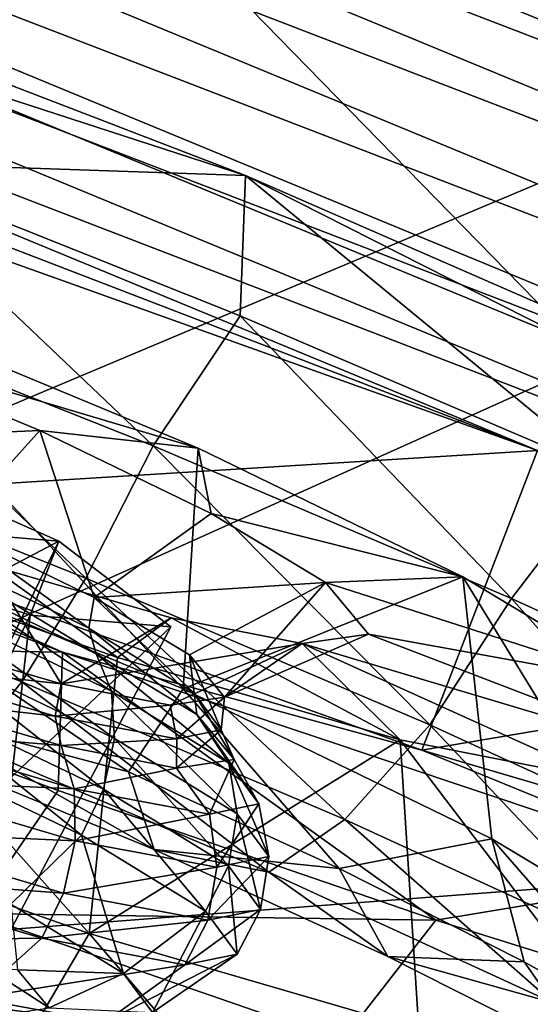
# Model space of a CAD drawing. Header units: metres. Extents: x -1651 to 0, y -1070 to 0.
# Tile 89 of 113: x -664.49 to -656.61, y -201.47 to -186.25. Entities that reach past the tile are written whole.
import ezdxf

# ---------------------------------------------------------------- set-up
doc = ezdxf.new("R2010")
doc.units = ezdxf.units.M

msp = doc.modelspace()

# ---------------------------------------------------------------- linework, layer by layer
at = {"layer": 'None'}
for points in [[(-746.191895, -180.653854, -377.175201), (-681.926086, -203.354218, -377.175201), (-663.104309, -158.303528, -29.990135)], [(-681.926086, -203.354218, -377.175201), (-625.027283, -177.743637, -60), (-663.104309, -158.303528, -29.990135)], [(-749.313782, -180.700699, -406), (-654.067932, -159.910782, -39.372334), (-688.147278, -202.117401, -406)], [(-654.067932, -159.910782, -39.372334), (-624.297058, -175.225555, -63), (-688.147278, -202.117401, -406)], [(-688.147278, -202.117401, -406), (-624.297058, -175.225555, -63), (-580.215271, -193.827225, -62.999996)], [(-681.926086, -203.354218, -377.175201), (-618.63623, -228.648346, -377.175201), (-625.027283, -177.743637, -60)], [(-580.215271, -193.827225, -62.999996), (-639.965881, -220.892624, -406), (-688.147278, -202.117401, -406)]]:
    msp.add_3dface(points, dxfattribs=at)
at = {"layer": 'None012349'}
for points in [[(-691.21167, -174.437103, -239.815216), (-638.090393, -196.404358, -251.1492), (-693.831909, -174.919571, -251.161026)], [(-684.747253, -175.663528, -230.195801), (-639.713196, -194.286453, -239.804291), (-691.21167, -174.437103, -239.815216)], [(-639.713196, -194.286453, -239.804291), (-638.090393, -196.404358, -251.1492), (-691.21167, -174.437103, -239.815216)], [(-638.090393, -196.404358, -251.1492), (-640.710693, -196.886826, -262.495026), (-693.831909, -174.919571, -251.161026)], [(-693.831909, -174.919571, -251.161026), (-640.710693, -196.886826, -262.495026), (-692.209106, -177.037476, -262.50592)], [(-675.422791, -178.412109, -223.767242), (-645.332031, -190.85556, -230.187439), (-684.747253, -175.663528, -230.195801)], [(-645.332031, -190.85556, -230.187439), (-639.713196, -194.286453, -239.804291), (-684.747253, -175.663528, -230.195801)], [(-640.710693, -196.886826, -262.495026), (-647.17511, -195.660416, -272.114441), (-692.209106, -177.037476, -262.50592)], [(-692.209106, -177.037476, -262.50592), (-647.17511, -195.660416, -272.114441), (-686.590332, -180.468384, -272.122772)], [(-664.657898, -182.26442, -221.508255), (-654.091431, -186.633972, -223.762726), (-675.422791, -178.412109, -223.767242)], [(-654.091431, -186.633972, -223.762726), (-645.332031, -190.85556, -230.187439), (-675.422791, -178.412109, -223.767242)], [(-647.17511, -195.660416, -272.114441), (-656.499512, -192.911819, -278.542969), (-686.590332, -180.468384, -272.122772)], [(-686.590332, -180.468384, -272.122772), (-656.499512, -192.911819, -278.542969), (-677.830872, -184.689957, -278.547485)], [(-666.442871, -186.895065, -220.899124), (-655.876404, -191.264633, -223.153595), (-664.657898, -182.26442, -221.508255)], [(-655.876404, -191.264633, -223.153595), (-654.091431, -186.633972, -223.762726), (-664.657898, -182.26442, -221.508255)], [(-671.659546, -184.557877, -218.418228), (-661.007935, -188.663376, -218.41597), (-666.442871, -186.895065, -220.899124)], [(-671.659546, -184.557877, -218.418228), (-667.044739, -188.454895, -217.671387), (-661.007935, -188.663376, -218.41597)], [(-656.499512, -192.911819, -278.542969), (-667.264404, -189.059509, -280.801971), (-677.830872, -184.689957, -278.547485)], [(-666.442871, -186.895065, -220.899124), (-661.007935, -188.663376, -218.41597), (-655.876404, -191.264633, -223.153595)], [(-662.434814, -192.841614, -218.479584), (-667.044739, -188.454895, -217.671387), (-667.896912, -190.665909, -217.945389)], [(-661.088867, -190.832962, -218.296982), (-667.044739, -188.454895, -217.671387), (-662.434814, -192.841614, -218.479584)], [(-667.044739, -188.454895, -217.671387), (-661.088867, -190.832962, -218.296982), (-661.007935, -188.663376, -218.41597)], [(-661.007935, -188.663376, -218.41597), (-661.088867, -190.832962, -218.296982), (-655.416992, -193.263321, -220.152298)], [(-661.007935, -188.663376, -218.41597), (-651.169067, -192.965393, -222.289063), (-655.876404, -191.264633, -223.153595)], [(-661.007935, -188.663376, -218.41597), (-655.416992, -193.263321, -220.152298), (-651.169067, -192.965393, -222.289063)], [(-667.264404, -189.059509, -280.801971), (-656.499512, -192.911819, -278.542969), (-669.049377, -193.690155, -280.192841)], [(-669.044678, -193.651352, -231.666245), (-667.777405, -190.365189, -234.772842), (-661.971802, -196.596802, -233.331863)], [(-661.741028, -192.878616, -236.191544), (-667.777405, -190.365189, -234.772842), (-668.022888, -191.005051, -240.356201)], [(-667.777405, -190.365189, -234.772842), (-661.741028, -192.878616, -236.191544), (-661.971802, -196.596802, -233.331863)], [(-668.717712, -192.796005, -218.969696), (-663.474487, -194.884521, -219.482483), (-667.896912, -190.665909, -217.945389)], [(-663.474487, -194.884521, -219.482483), (-662.434814, -192.841614, -218.479584), (-667.896912, -190.665909, -217.945389)], [(-656.898987, -195.20108, -220.19458), (-661.088867, -190.832962, -218.296982), (-662.434814, -192.841614, -218.479584)], [(-655.416992, -193.263321, -220.152298), (-661.088867, -190.832962, -218.296982), (-656.898987, -195.20108, -220.19458)], [(-668.022888, -191.005051, -240.356201), (-668.713379, -192.797333, -241.854095), (-664.1828, -192.603088, -241.251892)], [(-668.022888, -191.005051, -240.356201), (-664.1828, -192.603088, -241.251892), (-661.741028, -192.878616, -236.191544)], [(-663.832703, -196.027359, -282.673706), (-674.484253, -191.921844, -282.675964), (-669.049377, -193.690155, -280.192841)], [(-674.484253, -191.921844, -282.675964), (-663.832703, -196.027359, -282.673706), (-669.913086, -195.932465, -282.92041)], [(-668.505859, -192.259583, -243.100067), (-663.89032, -194.311371, -245.172882), (-670.676819, -197.892181, -243.07164)], [(-669.128357, -193.882431, -257.260925), (-663.89032, -194.311371, -245.172882), (-668.505859, -192.259583, -243.100067)], [(-668.713379, -192.797333, -241.854095), (-665.544861, -194.115479, -242.589951), (-664.1828, -192.603088, -241.251892)], [(-664.1828, -192.603088, -241.251892), (-665.544861, -194.115479, -242.589951), (-663.34314, -195.184616, -244.265854)], [(-663.34314, -195.184616, -244.265854), (-661.539307, -193.887253, -243.267944), (-664.1828, -192.603088, -241.251892)], [(-664.1828, -192.603088, -241.251892), (-661.539307, -193.887253, -243.267944), (-661.741028, -192.878616, -236.191544)], [(-669.38446, -194.526733, -220.649078), (-664.461243, -196.487778, -221.130585), (-668.717712, -192.796005, -218.969696)], [(-656.499512, -192.911819, -278.542969), (-658.284485, -197.54248, -277.933838), (-669.049377, -193.690155, -280.192841)], [(-664.461243, -196.487778, -221.130585), (-663.474487, -194.884521, -219.482483), (-668.717712, -192.796005, -218.969696)], [(-662.434814, -192.841614, -218.479584), (-663.474487, -194.884521, -219.482483), (-658.160522, -197.149429, -221.128754)], [(-658.160522, -197.149429, -221.128754), (-656.898987, -195.20108, -220.19458), (-662.434814, -192.841614, -218.479584)], [(-661.971802, -196.596802, -233.331863), (-661.741028, -192.878616, -236.191544), (-657.654236, -194.865356, -239.319138)], [(-661.741028, -192.878616, -236.191544), (-661.539307, -193.887253, -243.267944), (-657.654236, -194.865356, -239.319138)], [(-656.499512, -192.911819, -278.542969), (-647.17511, -195.660416, -272.114441), (-658.284485, -197.54248, -277.933838)], [(-651.630005, -197.623367, -223.169128), (-655.416992, -193.263321, -220.152298), (-656.898987, -195.20108, -220.19458)], [(-669.940552, -195.973343, -227.526764), (-669.044678, -193.651352, -231.666245), (-662.813477, -197.879395, -231.226547)], [(-658.284485, -197.54248, -277.933838), (-663.832703, -196.027359, -282.673706), (-669.049377, -193.690155, -280.192841)], [(-669.044678, -193.651352, -231.666245), (-661.971802, -196.596802, -233.331863), (-662.813477, -197.879395, -231.226547)], [(-670.641663, -197.814575, -267.994385), (-663.42218, -200.37793, -266.325745), (-669.142761, -193.924561, -265.831787)], [(-663.42218, -200.37793, -266.325745), (-662.981506, -196.112534, -264.410492), (-669.142761, -193.924561, -265.831787)], [(-669.142761, -193.924561, -265.831787), (-662.981506, -196.112534, -264.410492), (-664.978394, -194.677261, -259.351105)], [(-666.915466, -200.774307, -253.959503), (-664.330505, -195.458893, -255.186111), (-669.128357, -193.882431, -257.260925)], [(-669.128357, -193.882431, -257.260925), (-664.330505, -195.458893, -255.186111), (-663.89032, -194.311371, -245.172882)], [(-659.77124, -194.951035, -246.173782), (-661.539307, -193.887253, -243.267944), (-663.34314, -195.184616, -244.265854)], [(-661.539307, -193.887253, -243.267944), (-659.77124, -194.951035, -246.173782), (-657.654236, -194.865356, -239.319138)], [(-666.011963, -194.418579, -242.2509), (-663.426758, -195.660172, -244.113922), (-665.544861, -194.115479, -242.589951)], [(-663.426758, -195.660172, -244.113922), (-663.34314, -195.184616, -244.265854), (-665.544861, -194.115479, -242.589951)], [(-663.89032, -194.311371, -245.172882), (-666.518921, -199.740555, -244.938965), (-670.676819, -197.892181, -243.07164)], [(-663.89032, -194.311371, -245.172882), (-662.160828, -195.636566, -250.179077), (-666.518921, -199.740555, -244.938965)], [(-665.637756, -194.92688, -242.049377), (-663.311279, -196.056717, -243.821289), (-666.011963, -194.418579, -242.2509)], [(-663.311279, -196.056717, -243.821289), (-663.426758, -195.660172, -244.113922), (-666.011963, -194.418579, -242.2509)], [(-664.330505, -195.458893, -255.186111), (-662.160828, -195.636566, -250.179077), (-663.89032, -194.311371, -245.172882)], [(-665.263733, -197.46228, -223.154465), (-664.461243, -196.487778, -221.130585), (-669.38446, -194.526733, -220.649078)], [(-666.204407, -195.834869, -257.593292), (-664.978394, -194.677261, -259.351105), (-663.855286, -196.519791, -255.916428)], [(-664.978394, -194.677261, -259.351105), (-662.157654, -195.499222, -257.333893), (-663.855286, -196.519791, -255.916428)], [(-662.981506, -196.112534, -264.410492), (-662.157654, -195.499222, -257.333893), (-664.978394, -194.677261, -259.351105)], [(-663.474487, -194.884521, -219.482483), (-664.461243, -196.487778, -221.130585), (-659.471558, -198.614471, -222.676376)], [(-663.474487, -194.884521, -219.482483), (-659.471558, -198.614471, -222.676376), (-658.160522, -197.149429, -221.128754)], [(-657.654236, -194.865356, -239.319138), (-657.204102, -198.914978, -236.983826), (-661.971802, -196.596802, -233.331863)], [(-657.654236, -194.865356, -239.319138), (-659.77124, -194.951035, -246.173782), (-654.910706, -196.513901, -243.812042)], [(-654.910706, -196.513901, -243.812042), (-654.000366, -200.839401, -242.225433), (-657.654236, -194.865356, -239.319138)], [(-654.000366, -200.839401, -242.225433), (-657.204102, -198.914978, -236.983826), (-657.654236, -194.865356, -239.319138)], [(-665.954224, -195.248032, -241.261627), (-663.0755, -196.630585, -243.336166), (-665.637756, -194.92688, -242.049377)], [(-663.0755, -196.630585, -243.336166), (-663.311279, -196.056717, -243.821289), (-665.637756, -194.92688, -242.049377)], [(-661.873596, -196.069427, -246.685959), (-659.77124, -194.951035, -246.173782), (-663.34314, -195.184616, -244.265854)], [(-661.873596, -196.069427, -246.685959), (-661.330872, -196.726517, -250.090652), (-659.77124, -194.951035, -246.173782)], [(-661.330872, -196.726517, -250.090652), (-659.109863, -195.748795, -250.300339), (-659.77124, -194.951035, -246.173782)], [(-659.77124, -194.951035, -246.173782), (-659.109863, -195.748795, -250.300339), (-654.910706, -196.513901, -243.812042)], [(-663.426758, -195.660172, -244.113922), (-661.7995, -196.660568, -246.950684), (-663.34314, -195.184616, -244.265854)], [(-661.7995, -196.660568, -246.950684), (-661.873596, -196.069427, -246.685959), (-663.34314, -195.184616, -244.265854)], [(-653.102722, -199.47464, -223.9841), (-656.898987, -195.20108, -220.19458), (-658.160522, -197.149429, -221.128754)], [(-653.102722, -199.47464, -223.9841), (-651.630005, -197.623367, -223.169128), (-656.898987, -195.20108, -220.19458)], [(-666.041504, -195.916855, -240.776001), (-663.030151, -197.363098, -242.946091), (-665.954224, -195.248032, -241.261627)], [(-663.030151, -197.363098, -242.946091), (-663.0755, -196.630585, -243.336166), (-665.954224, -195.248032, -241.261627)], [(-666.915466, -200.774307, -253.959503), (-664.960876, -200.934372, -249.448853), (-664.330505, -195.458893, -255.186111)], [(-664.960876, -200.934372, -249.448853), (-662.160828, -195.636566, -250.179077), (-664.330505, -195.458893, -255.186111)], [(-663.855286, -196.519791, -255.916428), (-662.157654, -195.499222, -257.333893), (-660.134033, -195.896881, -254.427246)], [(-662.981506, -196.112534, -264.410492), (-658.61969, -197.382217, -261.281128), (-662.157654, -195.499222, -257.333893)], [(-658.61969, -197.382217, -261.281128), (-660.134033, -195.896881, -254.427246), (-662.157654, -195.499222, -257.333893)], [(-662.160828, -195.636566, -250.179077), (-664.960876, -200.934372, -249.448853), (-666.518921, -199.740555, -244.938965)], [(-663.311279, -196.056717, -243.821289), (-661.757507, -196.99205, -246.378525), (-663.426758, -195.660172, -244.113922)], [(-661.757507, -196.99205, -246.378525), (-661.7995, -196.660568, -246.950684), (-663.426758, -195.660172, -244.113922)], [(-647.17511, -195.660416, -272.114441), (-648.960083, -200.291061, -271.50528), (-658.284485, -197.54248, -277.933838)], [(-659.109863, -195.748795, -250.300339), (-661.330872, -196.726517, -250.090652), (-660.134033, -195.896881, -254.427246)], [(-659.109863, -195.748795, -250.300339), (-660.134033, -195.896881, -254.427246), (-653.860962, -197.771896, -250.299225)], [(-654.910706, -196.513901, -243.812042), (-659.109863, -195.748795, -250.300339), (-653.860962, -197.771896, -250.299225)], [(-669.940552, -195.973343, -227.526764), (-662.41571, -199.07634, -229.065674), (-665.263733, -197.46228, -223.154465)], [(-662.41571, -199.07634, -229.065674), (-669.940552, -195.973343, -227.526764), (-662.813477, -197.879395, -231.226547)], [(-663.832703, -196.027359, -282.673706), (-663.9021, -198.166855, -282.292267), (-669.913086, -195.932465, -282.92041)], [(-669.913086, -195.932465, -282.92041), (-663.9021, -198.166855, -282.292267), (-665.207092, -200.068939, -281.544952)], [(-666.204407, -195.834869, -257.593292), (-663.855286, -196.519791, -255.916428), (-666.696106, -196.202042, -257.813354)], [(-666.263916, -196.673843, -240.514679), (-663.198669, -198.145981, -242.723648), (-666.041504, -195.916855, -240.776001)], [(-663.198669, -198.145981, -242.723648), (-663.030151, -197.363098, -242.946091), (-666.041504, -195.916855, -240.776001)], [(-660.134033, -195.896881, -254.427246), (-662.172913, -196.849823, -253.495651), (-663.855286, -196.519791, -255.916428)], [(-661.330872, -196.726517, -250.090652), (-662.172913, -196.849823, -253.495651), (-660.134033, -195.896881, -254.427246)], [(-653.860962, -197.771896, -250.299225), (-660.134033, -195.896881, -254.427246), (-655.481079, -198.000839, -256.786957)], [(-660.134033, -195.896881, -254.427246), (-658.61969, -197.382217, -261.281128), (-655.481079, -198.000839, -256.786957)], [(-663.9021, -198.166855, -282.292267), (-663.832703, -196.027359, -282.673706), (-658.066956, -200.171692, -280.43454)], [(-653.653137, -199.441162, -278.796387), (-663.832703, -196.027359, -282.673706), (-658.284485, -197.54248, -277.933838)], [(-663.832703, -196.027359, -282.673706), (-653.653137, -199.441162, -278.796387), (-658.066956, -200.171692, -280.43454)], [(-662.981506, -196.112534, -264.410492), (-663.42218, -200.37793, -266.325745), (-658.61969, -197.382217, -261.281128)], [(-663.0755, -196.630585, -243.336166), (-661.263489, -197.744553, -246.494995), (-663.311279, -196.056717, -243.821289)], [(-661.263489, -197.744553, -246.494995), (-661.757507, -196.99205, -246.378525), (-663.311279, -196.056717, -243.821289)], [(-661.7995, -196.660568, -246.950684), (-661.382568, -197.226501, -250.031082), (-661.873596, -196.069427, -246.685959)], [(-661.382568, -197.226501, -250.031082), (-661.330872, -196.726517, -250.090652), (-661.873596, -196.069427, -246.685959)], [(-663.855286, -196.519791, -255.916428), (-663.947021, -197.016495, -255.949219), (-666.696106, -196.202042, -257.813354)], [(-666.696106, -196.202042, -257.813354), (-663.947021, -197.016495, -255.949219), (-666.335693, -196.746414, -257.926544)], [(-665.263733, -197.46228, -223.154465), (-660.649536, -199.42894, -224.583954), (-664.461243, -196.487778, -221.130585)], [(-664.461243, -196.487778, -221.130585), (-660.649536, -199.42894, -224.583954), (-659.471558, -198.614471, -222.676376)], [(-663.855286, -196.519791, -255.916428), (-662.172913, -196.849823, -253.495651), (-663.947021, -197.016495, -255.949219)], [(-666.577148, -197.396347, -240.500504), (-663.538818, -198.85553, -242.690048), (-666.263916, -196.673843, -240.514679)], [(-663.538818, -198.85553, -242.690048), (-663.198669, -198.145981, -242.723648), (-666.263916, -196.673843, -240.514679)], [(-663.030151, -197.363098, -242.946091), (-661.134705, -198.528397, -246.250443), (-663.0755, -196.630585, -243.336166)], [(-661.134705, -198.528397, -246.250443), (-661.263489, -197.744553, -246.494995), (-663.0755, -196.630585, -243.336166)], [(-662.813477, -197.879395, -231.226547), (-661.971802, -196.596802, -233.331863), (-659.563782, -199.373367, -233.061142)], [(-662.172913, -196.849823, -253.495651), (-661.330872, -196.726517, -250.090652), (-662.070374, -197.366623, -253.111725)], [(-661.330872, -196.726517, -250.090652), (-661.382568, -197.226501, -250.031082), (-662.070374, -197.366623, -253.111725)], [(-661.971802, -196.596802, -233.331863), (-657.204102, -198.914978, -236.983826), (-659.563782, -199.373367, -233.061142)], [(-661.757507, -196.99205, -246.378525), (-661.181274, -197.688843, -249.986954), (-661.7995, -196.660568, -246.950684)], [(-661.181274, -197.688843, -249.986954), (-661.382568, -197.226501, -250.031082), (-661.7995, -196.660568, -246.950684)], [(-666.335693, -196.746414, -257.926544), (-663.853455, -197.470016, -256.153625), (-666.716003, -197.233978, -258.591003)], [(-663.947021, -197.016495, -255.949219), (-663.853455, -197.470016, -256.153625), (-666.335693, -196.746414, -257.926544)], [(-662.172913, -196.849823, -253.495651), (-662.070374, -197.366623, -253.111725), (-663.947021, -197.016495, -255.949219)], [(-663.947021, -197.016495, -255.949219), (-662.070374, -197.366623, -253.111725), (-663.853455, -197.470016, -256.153625)], [(-661.263489, -197.744553, -246.494995), (-660.7995, -198.373932, -249.925217), (-661.757507, -196.99205, -246.378525)], [(-660.7995, -198.373932, -249.925217), (-661.181274, -197.688843, -249.986954), (-661.757507, -196.99205, -246.378525)], [(-659.471558, -198.614471, -222.676376), (-654.722473, -200.79776, -225.357437), (-658.160522, -197.149429, -221.128754)], [(-654.722473, -200.79776, -225.357437), (-653.102722, -199.47464, -223.9841), (-658.160522, -197.149429, -221.128754)], [(-666.716003, -197.233978, -258.591003), (-663.654785, -198.1409, -256.515198), (-666.838379, -197.994293, -258.903625)], [(-663.853455, -197.470016, -256.153625), (-663.654785, -198.1409, -256.515198), (-666.716003, -197.233978, -258.591003)], [(-662.070374, -197.366623, -253.111725), (-661.382568, -197.226501, -250.031082), (-662.074768, -197.819138, -253.595688)], [(-661.382568, -197.226501, -250.031082), (-661.181274, -197.688843, -249.986954), (-662.074768, -197.819138, -253.595688)], [(-664.629578, -199.924713, -243.157669), (-663.538818, -198.85553, -242.690048), (-666.577148, -197.396347, -240.500504)], [(-665.263733, -197.46228, -223.154465), (-662.41571, -199.07634, -229.065674), (-660.649536, -199.42894, -224.583954)], [(-662.070374, -197.366623, -253.111725), (-662.074768, -197.819138, -253.595688), (-663.853455, -197.470016, -256.153625)], [(-663.853455, -197.470016, -256.153625), (-662.074768, -197.819138, -253.595688), (-663.654785, -198.1409, -256.515198)], [(-663.42218, -200.37793, -266.325745), (-658.333313, -201.858826, -262.671692), (-658.61969, -197.382217, -261.281128)], [(-663.198669, -198.145981, -242.723648), (-661.269287, -199.332153, -246.087173), (-663.030151, -197.363098, -242.946091)], [(-661.269287, -199.332153, -246.087173), (-661.134705, -198.528397, -246.250443), (-663.030151, -197.363098, -242.946091)], [(-658.61969, -197.382217, -261.281128), (-658.333313, -201.858826, -262.671692), (-654.668701, -202.581696, -257.428619)], [(-654.668701, -202.581696, -257.428619), (-655.481079, -198.000839, -256.786957), (-658.61969, -197.382217, -261.281128)], [(-648.960083, -200.291061, -271.50528), (-653.653137, -199.441162, -278.796387), (-658.284485, -197.54248, -277.933838)], [(-662.074768, -197.819138, -253.595688), (-661.181274, -197.688843, -249.986954), (-661.565063, -198.530777, -253.355545)], [(-661.181274, -197.688843, -249.986954), (-660.7995, -198.373932, -249.925217), (-661.565063, -198.530777, -253.355545)], [(-661.134705, -198.528397, -246.250443), (-660.648987, -199.187607, -249.838577), (-661.263489, -197.744553, -246.494995)], [(-660.648987, -199.187607, -249.838577), (-660.7995, -198.373932, -249.925217), (-661.263489, -197.744553, -246.494995)], [(-664.430298, -202.094345, -268.006073), (-670.641663, -197.814575, -267.994385), (-671.869568, -201.002289, -271.409119)], [(-663.42218, -200.37793, -266.325745), (-670.641663, -197.814575, -267.994385), (-664.430298, -202.094345, -268.006073)], [(-662.074768, -197.819138, -253.595688), (-661.565063, -198.530777, -253.355545), (-663.654785, -198.1409, -256.515198)], [(-662.41571, -199.07634, -229.065674), (-662.813477, -197.879395, -231.226547), (-659.563782, -199.373367, -233.061142)], [(-666.838379, -197.994293, -258.903625), (-663.636169, -198.942993, -256.732208), (-667.075073, -198.788483, -258.96698)], [(-663.654785, -198.1409, -256.515198), (-663.636169, -198.942993, -256.732208), (-666.838379, -197.994293, -258.903625)], [(-663.9021, -198.166855, -282.292267), (-658.066956, -200.171692, -280.43454), (-665.207092, -200.068939, -281.544952)], [(-663.654785, -198.1409, -256.515198), (-661.565063, -198.530777, -253.355545), (-663.636169, -198.942993, -256.732208)], [(-663.538818, -198.85553, -242.690048), (-661.626404, -200.031265, -246.023972), (-663.198669, -198.145981, -242.723648)], [(-661.626404, -200.031265, -246.023972), (-661.269287, -199.332153, -246.087173), (-663.198669, -198.145981, -242.723648)], [(-661.565063, -198.530777, -253.355545), (-660.7995, -198.373932, -249.925217), (-661.450195, -199.35083, -253.427002)], [(-660.7995, -198.373932, -249.925217), (-660.648987, -199.187607, -249.838577), (-661.450195, -199.35083, -253.427002)], [(-661.565063, -198.530777, -253.355545), (-661.450195, -199.35083, -253.427002), (-663.636169, -198.942993, -256.732208)], [(-661.269287, -199.332153, -246.087173), (-660.775146, -200.004013, -249.739487), (-661.134705, -198.528397, -246.250443)], [(-660.775146, -200.004013, -249.739487), (-660.648987, -199.187607, -249.838577), (-661.134705, -198.528397, -246.250443)], [(-660.649536, -199.42894, -224.583954), (-656.257751, -201.447952, -227.063278), (-659.471558, -198.614471, -222.676376)], [(-656.257751, -201.447952, -227.063278), (-654.722473, -200.79776, -225.357437), (-659.471558, -198.614471, -222.676376)], [(-667.075073, -198.788483, -258.96698), (-663.815552, -199.754181, -256.756683), (-667.381165, -199.492386, -258.790466)], [(-663.636169, -198.942993, -256.732208), (-663.815552, -199.754181, -256.756683), (-667.075073, -198.788483, -258.96698)], [(-664.629578, -199.924713, -243.157669), (-662.890015, -200.994171, -246.190247), (-663.538818, -198.85553, -242.690048)], [(-662.890015, -200.994171, -246.190247), (-661.626404, -200.031265, -246.023972), (-663.538818, -198.85553, -242.690048)], [(-663.636169, -198.942993, -256.732208), (-661.450195, -199.35083, -253.427002), (-663.815552, -199.754181, -256.756683)], [(-659.563782, -199.373367, -233.061142), (-657.204102, -198.914978, -236.983826), (-656.703674, -200.813705, -235.629501)], [(-657.204102, -198.914978, -236.983826), (-654.427551, -202.106995, -238.791504), (-656.703674, -200.813705, -235.629501)], [(-657.204102, -198.914978, -236.983826), (-654.000366, -200.839401, -242.225433), (-654.427551, -202.106995, -238.791504)], [(-662.41571, -199.07634, -229.065674), (-658.810608, -200.733688, -231.100876), (-660.649536, -199.42894, -224.583954)], [(-658.810608, -200.733688, -231.100876), (-662.41571, -199.07634, -229.065674), (-659.563782, -199.373367, -233.061142)], [(-661.450195, -199.35083, -253.427002), (-660.648987, -199.187607, -249.838577), (-661.590393, -200.169312, -253.392273)], [(-660.648987, -199.187607, -249.838577), (-660.775146, -200.004013, -249.739487), (-661.590393, -200.169312, -253.392273)], [(-661.450195, -199.35083, -253.427002), (-661.590393, -200.169312, -253.392273), (-663.815552, -199.754181, -256.756683)], [(-661.626404, -200.031265, -246.023972), (-661.136353, -200.696381, -249.644257), (-661.269287, -199.332153, -246.087173)], [(-661.136353, -200.696381, -249.644257), (-660.775146, -200.004013, -249.739487), (-661.269287, -199.332153, -246.087173)], [(-660.649536, -199.42894, -224.583954), (-658.810608, -200.733688, -231.100876), (-656.257751, -201.447952, -227.063278)], [(-659.563782, -199.373367, -233.061142), (-656.703674, -200.813705, -235.629501), (-658.810608, -200.733688, -231.100876)], [(-658.066956, -200.171692, -280.43454), (-653.653137, -199.441162, -278.796387), (-652.632019, -201.869949, -277.418579)], [(-667.381165, -199.492386, -258.790466), (-664.150269, -200.44957, -256.599609), (-668.124634, -200.504013, -257.802795)], [(-663.815552, -199.754181, -256.756683), (-664.150269, -200.44957, -256.599609), (-667.381165, -199.492386, -258.790466)], [(-663.815552, -199.754181, -256.756683), (-661.590393, -200.169312, -253.392273), (-664.150269, -200.44957, -256.599609)], [(-664.526428, -200.93573, -246.352249), (-662.890015, -200.994171, -246.190247), (-664.629578, -199.924713, -243.157669)], [(-666.135742, -201.822205, -280.020477), (-665.207092, -200.068939, -281.544952), (-659.520386, -202.035065, -279.827576)], [(-665.207092, -200.068939, -281.544952), (-658.066956, -200.171692, -280.43454), (-659.520386, -202.035065, -279.827576)], [(-662.890015, -200.994171, -246.190247), (-662.444275, -201.599182, -249.483307), (-661.626404, -200.031265, -246.023972)], [(-662.444275, -201.599182, -249.483307), (-661.136353, -200.696381, -249.644257), (-661.626404, -200.031265, -246.023972)], [(-661.590393, -200.169312, -253.392273), (-660.775146, -200.004013, -249.739487), (-661.944702, -200.861069, -253.264816)], [(-660.775146, -200.004013, -249.739487), (-661.136353, -200.696381, -249.644257), (-661.944702, -200.861069, -253.264816)], [(-661.590393, -200.169312, -253.392273), (-661.944702, -200.861069, -253.264816), (-664.150269, -200.44957, -256.599609)], [(-658.066956, -200.171692, -280.43454), (-652.632019, -201.869949, -277.418579), (-659.520386, -202.035065, -279.827576)], [(-661.019226, -203.167679, -266.170044), (-663.42218, -200.37793, -266.325745), (-664.430298, -202.094345, -268.006073)], [(-658.333313, -201.858826, -262.671692), (-663.42218, -200.37793, -266.325745), (-661.019226, -203.167679, -266.170044)], [(-664.150269, -200.44957, -256.599609), (-665.18573, -201.37468, -255.809967), (-668.124634, -200.504013, -257.802795)], [(-664.150269, -200.44957, -256.599609), (-661.944702, -200.861069, -253.264816), (-665.18573, -201.37468, -255.809967)], [(-661.944702, -200.861069, -253.264816), (-661.136353, -200.696381, -249.644257), (-663.179565, -201.748978, -252.776596)], [(-661.136353, -200.696381, -249.644257), (-662.444275, -201.599182, -249.483307), (-663.179565, -201.748978, -252.776596)], [(-658.810608, -200.733688, -231.100876), (-655.637756, -202.331512, -233.950089), (-656.257751, -201.447952, -227.063278)], [(-656.703674, -200.813705, -235.629501), (-655.637756, -202.331512, -233.950089), (-658.810608, -200.733688, -231.100876)], [(-656.703674, -200.813705, -235.629501), (-654.427551, -202.106995, -238.791504), (-655.637756, -202.331512, -233.950089)], [(-661.944702, -200.861069, -253.264816), (-663.179565, -201.748978, -252.776596), (-665.18573, -201.37468, -255.809967)], [(-664.796326, -201.639221, -252.490875), (-664.038818, -201.52742, -249.421432), (-664.960876, -200.934372, -249.448853)], [(-664.038818, -201.52742, -249.421432), (-664.526428, -200.93573, -246.352249), (-664.960876, -200.934372, -249.448853)], [(-664.526428, -200.93573, -246.352249), (-664.038818, -201.52742, -249.421432), (-662.890015, -200.994171, -246.190247)], [(-664.038818, -201.52742, -249.421432), (-662.444275, -201.599182, -249.483307), (-662.890015, -200.994171, -246.190247)], [(-667.574524, -203.486374, -275.72049), (-664.20929, -203.752197, -269.866974), (-671.869568, -201.002289, -271.409119)], [(-671.869568, -201.002289, -271.409119), (-664.20929, -203.752197, -269.866974), (-664.430298, -202.094345, -268.006073)], [(-665.18573, -201.37468, -255.809967), (-663.179565, -201.748978, -252.776596), (-666.319946, -201.340622, -254.685654)], [(-663.179565, -201.748978, -252.776596), (-664.796326, -201.639221, -252.490875), (-666.319946, -201.340622, -254.685654)]]:
    msp.add_3dface(points, dxfattribs=at)

doc.saveas('drawing.dxf')
